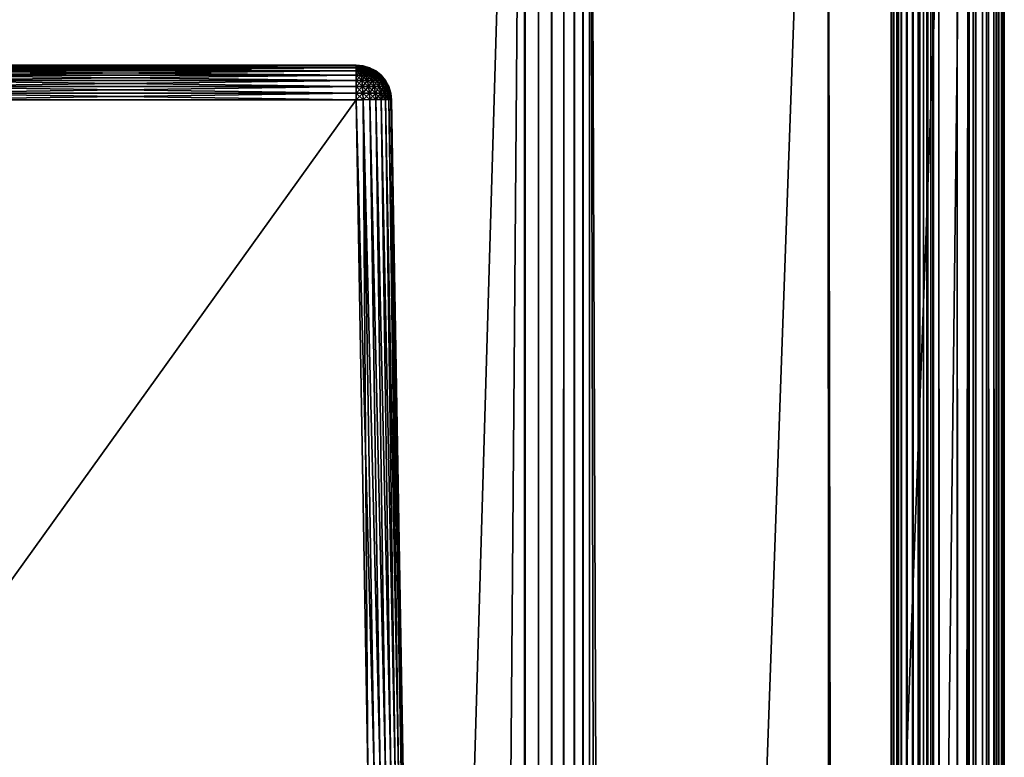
# Model space of a CAD drawing. Header units: metres. Extents: x -59 to 28, y 0 to 1680.
# Tile 113 of 115: x -13 to 1, y 1604 to 1614. Entities that reach past the tile are written whole.
import ezdxf

# ---------------------------------------------------------------- set-up
doc = ezdxf.new("R2010")
doc.units = ezdxf.units.M

msp = doc.modelspace()

# ---------------------------------------------------------------- linework, layer by layer
at = {"layer": 'ELYT3PV160'}
for points in [[(-14.834101, 1613.699951, 645.665894), (-14.834101, 1613.699951, 854.334106), (-8.165899, 1613.699951, 645.665894)], [(-14.834101, 1613.699951, 854.334106), (-8.165899, 1613.699951, 854.334106), (-8.165899, 1613.699951, 645.665894)], [(-8.165899, 1613.699951, 854.334106), (-14.834101, 1613.699951, 854.334106), (-8.165899, 1613.690552, 854.430603)], [(-14.834101, 1613.699951, 854.334106), (-14.834101, 1613.690552, 854.430603), (-8.165899, 1613.690552, 854.430603)], [(-14.834101, 1613.699951, 645.665894), (-8.165899, 1613.699951, 645.665894), (-14.834101, 1613.690552, 645.569397)], [(-8.165899, 1613.699951, 645.665894), (-8.165899, 1613.690552, 645.569397), (-14.834101, 1613.690552, 645.569397)], [(-8.165899, 1613.690552, 854.430603), (-14.834101, 1613.690552, 854.430603), (-8.165899, 1613.66272, 854.523438)], [(-14.834101, 1613.690552, 854.430603), (-14.834101, 1613.66272, 854.523438), (-8.165899, 1613.66272, 854.523438)], [(-14.834101, 1613.690552, 645.569397), (-8.165899, 1613.690552, 645.569397), (-14.834101, 1613.66272, 645.476563)], [(-8.165899, 1613.690552, 645.569397), (-8.165899, 1613.66272, 645.476563), (-14.834101, 1613.66272, 645.476563)], [(-8.165899, 1613.66272, 854.523438), (-14.834101, 1613.66272, 854.523438), (-8.165899, 1613.617554, 854.609131)], [(-14.834101, 1613.66272, 854.523438), (-14.834101, 1613.617554, 854.609131), (-8.165899, 1613.617554, 854.609131)], [(-14.834101, 1613.66272, 645.476563), (-8.165899, 1613.66272, 645.476563), (-14.834101, 1613.617554, 645.390869)], [(-8.165899, 1613.66272, 645.476563), (-8.165899, 1613.617554, 645.390869), (-14.834101, 1613.617554, 645.390869)], [(-8.165899, 1613.617554, 854.609131), (-14.834101, 1613.617554, 854.609131), (-8.165899, 1613.556641, 854.68457)], [(-14.834101, 1613.617554, 854.609131), (-14.834101, 1613.556641, 854.68457), (-8.165899, 1613.556641, 854.68457)], [(-14.834101, 1613.617554, 645.390869), (-8.165899, 1613.617554, 645.390869), (-14.834101, 1613.556641, 645.31543)], [(-8.165899, 1613.617554, 645.390869), (-8.165899, 1613.556641, 645.31543), (-14.834101, 1613.556641, 645.31543)], [(-8.165899, 1613.699951, 645.665894), (-8.165899, 1613.699951, 854.334106), (-8.069425, 1613.690552, 645.665894)], [(-8.165899, 1613.699951, 854.334106), (-8.069425, 1613.690552, 854.334106), (-8.069425, 1613.690552, 645.665894)], [(-8.147078, 1613.690552, 854.428711), (-8.165899, 1613.699951, 854.334106), (-8.165899, 1613.690552, 854.430603)], [(-8.12898, 1613.690552, 854.423218), (-8.165899, 1613.699951, 854.334106), (-8.147078, 1613.690552, 854.428711)], [(-8.112301, 1613.690552, 854.414307), (-8.165899, 1613.699951, 854.334106), (-8.12898, 1613.690552, 854.423218)], [(-8.097681, 1613.690552, 854.402344), (-8.165899, 1613.699951, 854.334106), (-8.112301, 1613.690552, 854.414307)], [(-8.085683, 1613.690552, 854.387695), (-8.165899, 1613.699951, 854.334106), (-8.097681, 1613.690552, 854.402344)], [(-8.076768, 1613.690552, 854.371033), (-8.165899, 1613.699951, 854.334106), (-8.085683, 1613.690552, 854.387695)], [(-8.165899, 1613.699951, 854.334106), (-8.071278, 1613.690552, 854.352905), (-8.069425, 1613.690552, 854.334106)], [(-8.071278, 1613.690552, 854.352905), (-8.165899, 1613.699951, 854.334106), (-8.076768, 1613.690552, 854.371033)], [(-8.071278, 1613.690552, 645.647095), (-8.165899, 1613.699951, 645.665894), (-8.069425, 1613.690552, 645.665894)], [(-8.076768, 1613.690552, 645.628967), (-8.165899, 1613.699951, 645.665894), (-8.071278, 1613.690552, 645.647095)], [(-8.085683, 1613.690552, 645.612305), (-8.165899, 1613.699951, 645.665894), (-8.076768, 1613.690552, 645.628967)], [(-8.097681, 1613.690552, 645.597656), (-8.165899, 1613.699951, 645.665894), (-8.085683, 1613.690552, 645.612305)], [(-8.112301, 1613.690552, 645.585693), (-8.165899, 1613.699951, 645.665894), (-8.097681, 1613.690552, 645.597656)], [(-8.12898, 1613.690552, 645.576782), (-8.165899, 1613.699951, 645.665894), (-8.112301, 1613.690552, 645.585693)], [(-8.165899, 1613.699951, 645.665894), (-8.147078, 1613.690552, 645.571289), (-8.165899, 1613.690552, 645.569397)], [(-8.147078, 1613.690552, 645.571289), (-8.165899, 1613.699951, 645.665894), (-8.12898, 1613.690552, 645.576782)], [(-8.147078, 1613.690552, 854.428711), (-8.165899, 1613.690552, 854.430603), (-8.128963, 1613.66272, 854.519775)], [(-8.165899, 1613.690552, 854.430603), (-8.165899, 1613.66272, 854.523438), (-8.128963, 1613.66272, 854.519775)], [(-8.128963, 1613.66272, 645.480225), (-8.165899, 1613.66272, 645.476563), (-8.147078, 1613.690552, 645.571289)], [(-8.165899, 1613.66272, 645.476563), (-8.165899, 1613.690552, 645.569397), (-8.147078, 1613.690552, 645.571289)], [(-8.128963, 1613.66272, 854.519775), (-8.165899, 1613.66272, 854.523438), (-8.112238, 1613.617554, 854.603882)], [(-8.165899, 1613.66272, 854.523438), (-8.165899, 1613.617554, 854.609131), (-8.112238, 1613.617554, 854.603882)], [(-8.112238, 1613.617554, 645.396118), (-8.165899, 1613.617554, 645.390869), (-8.128963, 1613.66272, 645.480225)], [(-8.165899, 1613.617554, 645.390869), (-8.165899, 1613.66272, 645.476563), (-8.128963, 1613.66272, 645.480225)], [(-8.112238, 1613.617554, 854.603882), (-8.165899, 1613.617554, 854.609131), (-8.097529, 1613.556641, 854.677795)], [(-8.165899, 1613.617554, 854.609131), (-8.165899, 1613.556641, 854.68457), (-8.097529, 1613.556641, 854.677795)], [(-8.097529, 1613.556641, 645.322205), (-8.165899, 1613.556641, 645.31543), (-8.112238, 1613.617554, 645.396118)], [(-8.165899, 1613.556641, 645.31543), (-8.165899, 1613.617554, 645.390869), (-8.112238, 1613.617554, 645.396118)], [(-8.12898, 1613.690552, 854.423218), (-8.147078, 1613.690552, 854.428711), (-8.093448, 1613.66272, 854.509033)], [(-8.147078, 1613.690552, 854.428711), (-8.128963, 1613.66272, 854.519775), (-8.093448, 1613.66272, 854.509033)], [(-8.128963, 1613.66272, 645.480225), (-8.147078, 1613.690552, 645.571289), (-8.12898, 1613.690552, 645.576782)], [(-8.112301, 1613.690552, 854.414307), (-8.12898, 1613.690552, 854.423218), (-8.060717, 1613.66272, 854.491516)], [(-8.12898, 1613.690552, 854.423218), (-8.093448, 1613.66272, 854.509033), (-8.060717, 1613.66272, 854.491516)], [(-8.093448, 1613.66272, 645.490967), (-8.128963, 1613.66272, 645.480225), (-8.12898, 1613.690552, 645.576782)], [(-8.093448, 1613.66272, 645.490967), (-8.12898, 1613.690552, 645.576782), (-8.112301, 1613.690552, 645.585693)], [(-8.093448, 1613.66272, 854.509033), (-8.128963, 1613.66272, 854.519775), (-8.060639, 1613.617554, 854.588196)], [(-8.128963, 1613.66272, 854.519775), (-8.112238, 1613.617554, 854.603882), (-8.060639, 1613.617554, 854.588196)], [(-8.112238, 1613.617554, 645.396118), (-8.128963, 1613.66272, 645.480225), (-8.093448, 1613.66272, 645.490967)], [(-8.097681, 1613.690552, 854.402344), (-8.112301, 1613.690552, 854.414307), (-8.032027, 1613.66272, 854.467957)], [(-8.112301, 1613.690552, 854.414307), (-8.060717, 1613.66272, 854.491516), (-8.032027, 1613.66272, 854.467957)], [(-8.060717, 1613.66272, 645.508484), (-8.093448, 1613.66272, 645.490967), (-8.112301, 1613.690552, 645.585693)], [(-8.060717, 1613.66272, 645.508484), (-8.112301, 1613.690552, 645.585693), (-8.097681, 1613.690552, 645.597656)], [(-8.060639, 1613.617554, 645.411804), (-8.112238, 1613.617554, 645.396118), (-8.093448, 1613.66272, 645.490967)], [(-8.060639, 1613.617554, 854.588196), (-8.112238, 1613.617554, 854.603882), (-8.031786, 1613.556641, 854.657898)], [(-8.112238, 1613.617554, 854.603882), (-8.097529, 1613.556641, 854.677795), (-8.031786, 1613.556641, 854.657898)], [(-8.097529, 1613.556641, 645.322205), (-8.112238, 1613.617554, 645.396118), (-8.060639, 1613.617554, 645.411804)], [(-8.085683, 1613.690552, 854.387695), (-8.097681, 1613.690552, 854.402344), (-8.008482, 1613.66272, 854.43927)], [(-8.097681, 1613.690552, 854.402344), (-8.032027, 1613.66272, 854.467957), (-8.008482, 1613.66272, 854.43927)], [(-8.032027, 1613.66272, 645.532043), (-8.060717, 1613.66272, 645.508484), (-8.097681, 1613.690552, 645.597656)], [(-8.032027, 1613.66272, 645.532043), (-8.097681, 1613.690552, 645.597656), (-8.085683, 1613.690552, 645.612305)], [(-8.031786, 1613.556641, 645.342102), (-8.097529, 1613.556641, 645.322205), (-8.060639, 1613.617554, 645.411804)], [(-8.060717, 1613.66272, 854.491516), (-8.093448, 1613.66272, 854.509033), (-8.013085, 1613.617554, 854.562805)], [(-8.093448, 1613.66272, 854.509033), (-8.060639, 1613.617554, 854.588196), (-8.013085, 1613.617554, 854.562805)], [(-8.060639, 1613.617554, 645.411804), (-8.093448, 1613.66272, 645.490967), (-8.060717, 1613.66272, 645.508484)], [(-8.076768, 1613.690552, 854.371033), (-8.085683, 1613.690552, 854.387695), (-7.990986, 1613.66272, 854.406555)], [(-8.085683, 1613.690552, 854.387695), (-8.008482, 1613.66272, 854.43927), (-7.990986, 1613.66272, 854.406555)], [(-8.008482, 1613.66272, 645.56073), (-8.032027, 1613.66272, 645.532043), (-8.085683, 1613.690552, 645.612305)], [(-8.008482, 1613.66272, 645.56073), (-8.085683, 1613.690552, 645.612305), (-8.076768, 1613.690552, 645.628967)], [(-8.071278, 1613.690552, 854.352905), (-8.076768, 1613.690552, 854.371033), (-7.980213, 1613.66272, 854.371033)], [(-8.076768, 1613.690552, 854.371033), (-7.990986, 1613.66272, 854.406555), (-7.980213, 1613.66272, 854.371033)], [(-7.990986, 1613.66272, 645.593445), (-8.008482, 1613.66272, 645.56073), (-8.076768, 1613.690552, 645.628967)], [(-7.990986, 1613.66272, 645.593445), (-8.076768, 1613.690552, 645.628967), (-8.071278, 1613.690552, 645.647095)], [(-8.069425, 1613.690552, 854.334106), (-8.071278, 1613.690552, 854.352905), (-7.976575, 1613.66272, 854.334106)], [(-8.071278, 1613.690552, 854.352905), (-7.980213, 1613.66272, 854.371033), (-7.976575, 1613.66272, 854.334106)], [(-7.980213, 1613.66272, 645.628967), (-8.071278, 1613.690552, 645.647095), (-8.069425, 1613.690552, 645.665894)], [(-7.980213, 1613.66272, 645.628967), (-7.990986, 1613.66272, 645.593445), (-8.071278, 1613.690552, 645.647095)], [(-8.069425, 1613.690552, 645.665894), (-8.069425, 1613.690552, 854.334106), (-7.976575, 1613.66272, 645.665894)], [(-8.069425, 1613.690552, 854.334106), (-7.976575, 1613.66272, 854.334106), (-7.976575, 1613.66272, 645.665894)], [(-7.976575, 1613.66272, 645.665894), (-7.980213, 1613.66272, 645.628967), (-8.069425, 1613.690552, 645.665894)], [(-8.032027, 1613.66272, 854.467957), (-8.060717, 1613.66272, 854.491516), (-7.971404, 1613.617554, 854.528625)], [(-8.060717, 1613.66272, 854.491516), (-8.013085, 1613.617554, 854.562805), (-7.971404, 1613.617554, 854.528625)], [(-8.013085, 1613.617554, 645.437195), (-8.060639, 1613.617554, 645.411804), (-8.060717, 1613.66272, 645.508484)], [(-8.013085, 1613.617554, 645.437195), (-8.060717, 1613.66272, 645.508484), (-8.032027, 1613.66272, 645.532043)], [(-8.013085, 1613.617554, 854.562805), (-8.060639, 1613.617554, 854.588196), (-7.971197, 1613.556641, 854.625488)], [(-8.060639, 1613.617554, 854.588196), (-8.031786, 1613.556641, 854.657898), (-7.971197, 1613.556641, 854.625488)], [(-8.031786, 1613.556641, 645.342102), (-8.060639, 1613.617554, 645.411804), (-8.013085, 1613.617554, 645.437195)], [(-8.008482, 1613.66272, 854.43927), (-8.032027, 1613.66272, 854.467957), (-7.937197, 1613.617554, 854.486938)], [(-8.032027, 1613.66272, 854.467957), (-7.971404, 1613.617554, 854.528625), (-7.937197, 1613.617554, 854.486938)], [(-7.971404, 1613.617554, 645.471375), (-8.013085, 1613.617554, 645.437195), (-8.032027, 1613.66272, 645.532043)], [(-7.971404, 1613.617554, 645.471375), (-8.032027, 1613.66272, 645.532043), (-8.008482, 1613.66272, 645.56073)], [(-7.971197, 1613.556641, 645.374512), (-8.031786, 1613.556641, 645.342102), (-8.013085, 1613.617554, 645.437195)], [(-7.971404, 1613.617554, 854.528625), (-8.013085, 1613.617554, 854.562805), (-7.91809, 1613.556641, 854.581909)], [(-8.013085, 1613.617554, 854.562805), (-7.971197, 1613.556641, 854.625488), (-7.91809, 1613.556641, 854.581909)], [(-7.971197, 1613.556641, 645.374512), (-8.013085, 1613.617554, 645.437195), (-7.971404, 1613.617554, 645.471375)], [(-7.990986, 1613.66272, 854.406555), (-8.008482, 1613.66272, 854.43927), (-7.911778, 1613.617554, 854.439331)], [(-8.008482, 1613.66272, 854.43927), (-7.937197, 1613.617554, 854.486938), (-7.911778, 1613.617554, 854.439331)], [(-7.937197, 1613.617554, 645.513062), (-7.971404, 1613.617554, 645.471375), (-8.008482, 1613.66272, 645.56073)], [(-7.937197, 1613.617554, 645.513062), (-8.008482, 1613.66272, 645.56073), (-7.990986, 1613.66272, 645.593445)], [(-7.980213, 1613.66272, 854.371033), (-7.990986, 1613.66272, 854.406555), (-7.896126, 1613.617554, 854.387756)], [(-7.990986, 1613.66272, 854.406555), (-7.911778, 1613.617554, 854.439331), (-7.896126, 1613.617554, 854.387756)], [(-7.911778, 1613.617554, 645.560669), (-7.937197, 1613.617554, 645.513062), (-7.990986, 1613.66272, 645.593445)], [(-7.911778, 1613.617554, 645.560669), (-7.990986, 1613.66272, 645.593445), (-7.980213, 1613.66272, 645.628967)], [(-7.976575, 1613.66272, 854.334106), (-7.980213, 1613.66272, 854.371033), (-7.890841, 1613.617554, 854.334106)], [(-7.980213, 1613.66272, 854.371033), (-7.896126, 1613.617554, 854.387756), (-7.890841, 1613.617554, 854.334106)], [(-7.896126, 1613.617554, 645.612244), (-7.980213, 1613.66272, 645.628967), (-7.976575, 1613.66272, 645.665894)], [(-7.896126, 1613.617554, 645.612244), (-7.911778, 1613.617554, 645.560669), (-7.980213, 1613.66272, 645.628967)], [(-7.976575, 1613.66272, 645.665894), (-7.976575, 1613.66272, 854.334106), (-7.890841, 1613.617554, 645.665894)], [(-7.976575, 1613.66272, 854.334106), (-7.890841, 1613.617554, 854.334106), (-7.890841, 1613.617554, 645.665894)], [(-7.890841, 1613.617554, 645.665894), (-7.896126, 1613.617554, 645.612244), (-7.976575, 1613.66272, 645.665894)], [(-7.937197, 1613.617554, 854.486938), (-7.971404, 1613.617554, 854.528625), (-7.874507, 1613.556641, 854.528809)], [(-7.971404, 1613.617554, 854.528625), (-7.91809, 1613.556641, 854.581909), (-7.874507, 1613.556641, 854.528809)], [(-7.91809, 1613.556641, 645.418091), (-7.971197, 1613.556641, 645.374512), (-7.971404, 1613.617554, 645.471375)], [(-7.91809, 1613.556641, 645.418091), (-7.971404, 1613.617554, 645.471375), (-7.937197, 1613.617554, 645.513062)], [(-7.911778, 1613.617554, 854.439331), (-7.937197, 1613.617554, 854.486938), (-7.842122, 1613.556641, 854.468201)], [(-7.937197, 1613.617554, 854.486938), (-7.874507, 1613.556641, 854.528809), (-7.842122, 1613.556641, 854.468201)], [(-7.874507, 1613.556641, 645.471191), (-7.91809, 1613.556641, 645.418091), (-7.937197, 1613.617554, 645.513062)], [(-7.874507, 1613.556641, 645.471191), (-7.937197, 1613.617554, 645.513062), (-7.911778, 1613.617554, 645.560669)], [(-7.896126, 1613.617554, 854.387756), (-7.911778, 1613.617554, 854.439331), (-7.822178, 1613.556641, 854.402466)], [(-7.911778, 1613.617554, 854.439331), (-7.842122, 1613.556641, 854.468201), (-7.822178, 1613.556641, 854.402466)], [(-7.842122, 1613.556641, 645.531799), (-7.874507, 1613.556641, 645.471191), (-7.911778, 1613.617554, 645.560669)], [(-7.842122, 1613.556641, 645.531799), (-7.911778, 1613.617554, 645.560669), (-7.896126, 1613.617554, 645.612244)], [(-7.890841, 1613.617554, 854.334106), (-7.896126, 1613.617554, 854.387756), (-7.815444, 1613.556641, 854.334106)], [(-7.896126, 1613.617554, 854.387756), (-7.822178, 1613.556641, 854.402466), (-7.815444, 1613.556641, 854.334106)], [(-7.822178, 1613.556641, 645.597534), (-7.896126, 1613.617554, 645.612244), (-7.890841, 1613.617554, 645.665894)], [(-7.822178, 1613.556641, 645.597534), (-7.842122, 1613.556641, 645.531799), (-7.896126, 1613.617554, 645.612244)], [(-7.890841, 1613.617554, 645.665894), (-7.890841, 1613.617554, 854.334106), (-7.815444, 1613.556641, 645.665894)], [(-7.890841, 1613.617554, 854.334106), (-7.815444, 1613.556641, 854.334106), (-7.815444, 1613.556641, 645.665894)], [(-7.815444, 1613.556641, 645.665894), (-7.822178, 1613.556641, 645.597534), (-7.890841, 1613.617554, 645.665894)], [(-8.165899, 1613.556641, 854.68457), (-14.834101, 1613.556641, 854.68457), (-8.165899, 1613.4823, 854.746765)], [(-14.834101, 1613.556641, 854.68457), (-14.834101, 1613.4823, 854.746765), (-8.165899, 1613.4823, 854.746765)], [(-14.834101, 1613.556641, 645.31543), (-8.165899, 1613.556641, 645.31543), (-14.834101, 1613.4823, 645.253235)], [(-8.165899, 1613.556641, 645.31543), (-8.165899, 1613.4823, 645.253235), (-14.834101, 1613.4823, 645.253235)], [(-8.165899, 1613.4823, 854.746765), (-14.834101, 1613.4823, 854.746765), (-8.165899, 1613.397339, 854.793518)], [(-14.834101, 1613.4823, 854.746765), (-14.834101, 1613.397339, 854.793518), (-8.165899, 1613.397339, 854.793518)], [(-14.834101, 1613.4823, 645.253235), (-8.165899, 1613.4823, 645.253235), (-14.834101, 1613.397339, 645.206482)], [(-8.165899, 1613.4823, 645.253235), (-8.165899, 1613.397339, 645.206482), (-14.834101, 1613.397339, 645.206482)], [(-8.097529, 1613.556641, 854.677795), (-8.165899, 1613.556641, 854.68457), (-8.085389, 1613.4823, 854.738831)], [(-8.165899, 1613.556641, 854.68457), (-8.165899, 1613.4823, 854.746765), (-8.085389, 1613.4823, 854.738831)], [(-8.085389, 1613.4823, 645.261169), (-8.165899, 1613.4823, 645.253235), (-8.097529, 1613.556641, 645.322205)], [(-8.165899, 1613.4823, 645.253235), (-8.165899, 1613.556641, 645.31543), (-8.097529, 1613.556641, 645.322205)], [(-8.085389, 1613.4823, 854.738831), (-8.165899, 1613.4823, 854.746765), (-8.076276, 1613.397339, 854.784668)], [(-8.165899, 1613.4823, 854.746765), (-8.165899, 1613.397339, 854.793518), (-8.076276, 1613.397339, 854.784668)], [(-8.076276, 1613.397339, 645.215332), (-8.165899, 1613.397339, 645.206482), (-8.085389, 1613.4823, 645.261169)], [(-8.165899, 1613.397339, 645.206482), (-8.165899, 1613.4823, 645.253235), (-8.085389, 1613.4823, 645.261169)], [(-8.031786, 1613.556641, 854.657898), (-8.097529, 1613.556641, 854.677795), (-8.007974, 1613.4823, 854.715393)], [(-8.097529, 1613.556641, 854.677795), (-8.085389, 1613.4823, 854.738831), (-8.007974, 1613.4823, 854.715393)], [(-8.085389, 1613.4823, 645.261169), (-8.097529, 1613.556641, 645.322205), (-8.031786, 1613.556641, 645.342102)], [(-8.007974, 1613.4823, 645.284607), (-8.085389, 1613.4823, 645.261169), (-8.031786, 1613.556641, 645.342102)], [(-8.007974, 1613.4823, 854.715393), (-8.085389, 1613.4823, 854.738831), (-7.990096, 1613.397339, 854.758545)], [(-8.085389, 1613.4823, 854.738831), (-8.076276, 1613.397339, 854.784668), (-7.990096, 1613.397339, 854.758545)], [(-8.076276, 1613.397339, 645.215332), (-8.085389, 1613.4823, 645.261169), (-8.007974, 1613.4823, 645.284607)], [(-7.990096, 1613.397339, 645.241455), (-8.076276, 1613.397339, 645.215332), (-8.007974, 1613.4823, 645.284607)], [(-7.971197, 1613.556641, 854.625488), (-8.031786, 1613.556641, 854.657898), (-7.936626, 1613.4823, 854.677246)], [(-8.031786, 1613.556641, 854.657898), (-8.007974, 1613.4823, 854.715393), (-7.936626, 1613.4823, 854.677246)], [(-8.007974, 1613.4823, 645.284607), (-8.031786, 1613.556641, 645.342102), (-7.971197, 1613.556641, 645.374512)], [(-7.936626, 1613.4823, 645.322754), (-8.007974, 1613.4823, 645.284607), (-7.971197, 1613.556641, 645.374512)], [(-7.936626, 1613.4823, 854.677246), (-8.007974, 1613.4823, 854.715393), (-7.910673, 1613.397339, 854.716064)], [(-8.007974, 1613.4823, 854.715393), (-7.990096, 1613.397339, 854.758545), (-7.910673, 1613.397339, 854.716064)], [(-7.990096, 1613.397339, 645.241455), (-8.007974, 1613.4823, 645.284607), (-7.936626, 1613.4823, 645.322754)], [(-7.910673, 1613.397339, 645.283936), (-7.990096, 1613.397339, 645.241455), (-7.936626, 1613.4823, 645.322754)], [(-7.91809, 1613.556641, 854.581909), (-7.971197, 1613.556641, 854.625488), (-7.874091, 1613.4823, 854.625916)], [(-7.971197, 1613.556641, 854.625488), (-7.936626, 1613.4823, 854.677246), (-7.874091, 1613.4823, 854.625916)], [(-7.936626, 1613.4823, 645.322754), (-7.971197, 1613.556641, 645.374512), (-7.91809, 1613.556641, 645.418091)], [(-7.874091, 1613.4823, 645.374084), (-7.936626, 1613.4823, 645.322754), (-7.91809, 1613.556641, 645.418091)], [(-7.874091, 1613.4823, 854.625916), (-7.936626, 1613.4823, 854.677246), (-7.841057, 1613.397339, 854.658936)], [(-7.936626, 1613.4823, 854.677246), (-7.910673, 1613.397339, 854.716064), (-7.841057, 1613.397339, 854.658936)], [(-7.910673, 1613.397339, 645.283936), (-7.936626, 1613.4823, 645.322754), (-7.874091, 1613.4823, 645.374084)], [(-7.874507, 1613.556641, 854.528809), (-7.91809, 1613.556641, 854.581909), (-7.822768, 1613.4823, 854.563354)], [(-7.91809, 1613.556641, 854.581909), (-7.874091, 1613.4823, 854.625916), (-7.822768, 1613.4823, 854.563354)], [(-7.874091, 1613.4823, 645.374084), (-7.91809, 1613.556641, 645.418091), (-7.874507, 1613.556641, 645.471191)], [(-7.841057, 1613.397339, 645.341064), (-7.910673, 1613.397339, 645.283936), (-7.874091, 1613.4823, 645.374084)], [(-7.842122, 1613.556641, 854.468201), (-7.874507, 1613.556641, 854.528809), (-7.784633, 1613.4823, 854.492004)], [(-7.874507, 1613.556641, 854.528809), (-7.822768, 1613.4823, 854.563354), (-7.784633, 1613.4823, 854.492004)], [(-7.822768, 1613.4823, 645.436646), (-7.874091, 1613.4823, 645.374084), (-7.874507, 1613.556641, 645.471191)], [(-7.822768, 1613.4823, 645.436646), (-7.874507, 1613.556641, 645.471191), (-7.842122, 1613.556641, 645.531799)], [(-7.822768, 1613.4823, 854.563354), (-7.874091, 1613.4823, 854.625916), (-7.783926, 1613.397339, 854.589355)], [(-7.874091, 1613.4823, 854.625916), (-7.841057, 1613.397339, 854.658936), (-7.783926, 1613.397339, 854.589355)], [(-7.841057, 1613.397339, 645.341064), (-7.874091, 1613.4823, 645.374084), (-7.822768, 1613.4823, 645.436646)], [(-7.822178, 1613.556641, 854.402466), (-7.842122, 1613.556641, 854.468201), (-7.761149, 1613.4823, 854.414612)], [(-7.842122, 1613.556641, 854.468201), (-7.784633, 1613.4823, 854.492004), (-7.761149, 1613.4823, 854.414612)], [(-7.784633, 1613.4823, 645.507996), (-7.822768, 1613.4823, 645.436646), (-7.842122, 1613.556641, 645.531799)], [(-7.784633, 1613.4823, 645.507996), (-7.842122, 1613.556641, 645.531799), (-7.822178, 1613.556641, 645.597534)], [(-7.783926, 1613.397339, 645.410645), (-7.841057, 1613.397339, 645.341064), (-7.822768, 1613.4823, 645.436646)], [(-7.784633, 1613.4823, 854.492004), (-7.822768, 1613.4823, 854.563354), (-7.741473, 1613.397339, 854.509888)], [(-7.822768, 1613.4823, 854.563354), (-7.783926, 1613.397339, 854.589355), (-7.741473, 1613.397339, 854.509888)], [(-7.783926, 1613.397339, 645.410645), (-7.822768, 1613.4823, 645.436646), (-7.784633, 1613.4823, 645.507996)], [(-7.815444, 1613.556641, 854.334106), (-7.822178, 1613.556641, 854.402466), (-7.753219, 1613.4823, 854.334106)], [(-7.822178, 1613.556641, 854.402466), (-7.761149, 1613.4823, 854.414612), (-7.753219, 1613.4823, 854.334106)], [(-7.761149, 1613.4823, 645.585388), (-7.822178, 1613.556641, 645.597534), (-7.815444, 1613.556641, 645.665894)], [(-7.761149, 1613.4823, 645.585388), (-7.784633, 1613.4823, 645.507996), (-7.822178, 1613.556641, 645.597534)], [(-7.815444, 1613.556641, 645.665894), (-7.815444, 1613.556641, 854.334106), (-7.753219, 1613.4823, 645.665894)], [(-7.815444, 1613.556641, 854.334106), (-7.753219, 1613.4823, 854.334106), (-7.753219, 1613.4823, 645.665894)], [(-7.753219, 1613.4823, 645.665894), (-7.761149, 1613.4823, 645.585388), (-7.815444, 1613.556641, 645.665894)], [(-7.761149, 1613.4823, 854.414612), (-7.784633, 1613.4823, 854.492004), (-7.715331, 1613.397339, 854.423706)], [(-7.784633, 1613.4823, 854.492004), (-7.741473, 1613.397339, 854.509888), (-7.715331, 1613.397339, 854.423706)], [(-7.741473, 1613.397339, 645.490112), (-7.783926, 1613.397339, 645.410645), (-7.784633, 1613.4823, 645.507996)], [(-7.741473, 1613.397339, 645.490112), (-7.784633, 1613.4823, 645.507996), (-7.761149, 1613.4823, 645.585388)], [(-7.753219, 1613.4823, 854.334106), (-7.761149, 1613.4823, 854.414612), (-7.706504, 1613.397339, 854.334106)], [(-7.761149, 1613.4823, 854.414612), (-7.715331, 1613.397339, 854.423706), (-7.706504, 1613.397339, 854.334106)], [(-7.715331, 1613.397339, 645.576294), (-7.761149, 1613.4823, 645.585388), (-7.753219, 1613.4823, 645.665894)], [(-7.715331, 1613.397339, 645.576294), (-7.741473, 1613.397339, 645.490112), (-7.761149, 1613.4823, 645.585388)], [(-7.753219, 1613.4823, 645.665894), (-7.753219, 1613.4823, 854.334106), (-7.706504, 1613.397339, 645.665894)], [(-7.753219, 1613.4823, 854.334106), (-7.706504, 1613.397339, 854.334106), (-7.706504, 1613.397339, 645.665894)], [(-7.706504, 1613.397339, 645.665894), (-7.715331, 1613.397339, 645.576294), (-7.753219, 1613.4823, 645.665894)], [(-8.165899, 1613.397339, 854.793518), (-14.834101, 1613.397339, 854.793518), (-8.165899, 1613.305054, 854.822937)], [(-14.834101, 1613.397339, 854.793518), (-14.834101, 1613.305054, 854.822937), (-8.165899, 1613.305054, 854.822937)], [(-14.834101, 1613.397339, 645.206482), (-8.165899, 1613.397339, 645.206482), (-14.834101, 1613.305054, 645.177063)], [(-8.165899, 1613.397339, 645.206482), (-8.165899, 1613.305054, 645.177063), (-14.834101, 1613.305054, 645.177063)], [(-8.165899, 1613.305054, 854.822937), (-14.834101, 1613.305054, 854.822937), (-8.165899, 1613.20874, 854.834045)], [(-14.834101, 1613.305054, 854.822937), (-14.834101, 1613.20874, 854.834045), (-8.165899, 1613.20874, 854.834045)], [(-14.834101, 1613.305054, 645.177063), (-8.165899, 1613.305054, 645.177063), (-14.834101, 1613.20874, 645.165955)], [(-8.165899, 1613.305054, 645.177063), (-8.165899, 1613.20874, 645.165955), (-14.834101, 1613.20874, 645.165955)], [(-8.076276, 1613.397339, 854.784668), (-8.165899, 1613.397339, 854.793518), (-8.07053, 1613.305054, 854.813538)], [(-8.165899, 1613.397339, 854.793518), (-8.165899, 1613.305054, 854.822937), (-8.07053, 1613.305054, 854.813538)], [(-8.07053, 1613.305054, 645.186462), (-8.165899, 1613.305054, 645.177063), (-8.076276, 1613.397339, 645.215332)], [(-8.165899, 1613.305054, 645.177063), (-8.165899, 1613.397339, 645.206482), (-8.076276, 1613.397339, 645.215332)], [(-8.07053, 1613.305054, 854.813538), (-8.165899, 1613.305054, 854.822937), (-8.068388, 1613.210205, 854.824402)], [(-8.165899, 1613.305054, 854.822937), (-8.165899, 1613.20874, 854.834045), (-8.068388, 1613.210205, 854.824402)], [(-8.068388, 1613.210205, 645.175598), (-8.165899, 1613.20874, 645.165955), (-8.07053, 1613.305054, 645.186462)], [(-8.165899, 1613.20874, 645.165955), (-8.165899, 1613.305054, 645.177063), (-8.07053, 1613.305054, 645.186462)], [(-7.990096, 1613.397339, 854.758545), (-8.076276, 1613.397339, 854.784668), (-7.978826, 1613.305054, 854.785706)], [(-8.076276, 1613.397339, 854.784668), (-8.07053, 1613.305054, 854.813538), (-7.978826, 1613.305054, 854.785706)], [(-8.07053, 1613.305054, 645.186462), (-8.076276, 1613.397339, 645.215332), (-7.990096, 1613.397339, 645.241455)], [(-7.978826, 1613.305054, 645.214294), (-8.07053, 1613.305054, 645.186462), (-7.990096, 1613.397339, 645.241455)], [(-7.978826, 1613.305054, 854.785706), (-8.07053, 1613.305054, 854.813538), (-7.974622, 1613.211426, 854.795898)], [(-8.07053, 1613.305054, 854.813538), (-8.068388, 1613.210205, 854.824402), (-7.974622, 1613.211426, 854.795898)], [(-8.068388, 1613.210205, 645.175598), (-8.07053, 1613.305054, 645.186462), (-7.978826, 1613.305054, 645.214294)], [(-7.974622, 1613.211426, 645.204102), (-8.068388, 1613.210205, 645.175598), (-7.978826, 1613.305054, 645.214294)], [(-7.910673, 1613.397339, 854.716064), (-7.990096, 1613.397339, 854.758545), (-7.894311, 1613.305054, 854.74054)], [(-7.990096, 1613.397339, 854.758545), (-7.978826, 1613.305054, 854.785706), (-7.894311, 1613.305054, 854.74054)], [(-7.978826, 1613.305054, 645.214294), (-7.990096, 1613.397339, 645.241455), (-7.910673, 1613.397339, 645.283936)], [(-7.894311, 1613.305054, 645.25946), (-7.978826, 1613.305054, 645.214294), (-7.910673, 1613.397339, 645.283936)], [(-7.894311, 1613.305054, 854.74054), (-7.978826, 1613.305054, 854.785706), (-7.888204, 1613.212158, 854.749695)], [(-7.978826, 1613.305054, 854.785706), (-7.974622, 1613.211426, 854.795898), (-7.888204, 1613.212158, 854.749695)], [(-7.974622, 1613.211426, 645.204102), (-7.978826, 1613.305054, 645.214294), (-7.894311, 1613.305054, 645.25946)], [(-7.888204, 1613.212158, 645.250305), (-7.974622, 1613.211426, 645.204102), (-7.894311, 1613.305054, 645.25946)], [(-7.841057, 1613.397339, 854.658936), (-7.910673, 1613.397339, 854.716064), (-7.820233, 1613.305054, 854.679749)], [(-7.910673, 1613.397339, 854.716064), (-7.894311, 1613.305054, 854.74054), (-7.820233, 1613.305054, 854.679749)], [(-7.894311, 1613.305054, 645.25946), (-7.910673, 1613.397339, 645.283936), (-7.841057, 1613.397339, 645.341064)], [(-7.820233, 1613.305054, 645.320251), (-7.894311, 1613.305054, 645.25946), (-7.841057, 1613.397339, 645.341064)], [(-7.820233, 1613.305054, 854.679749), (-7.894311, 1613.305054, 854.74054), (-7.812454, 1613.21228, 854.687561)], [(-7.894311, 1613.305054, 854.74054), (-7.888204, 1613.212158, 854.749695), (-7.812454, 1613.21228, 854.687561)], [(-7.888204, 1613.212158, 645.250305), (-7.894311, 1613.305054, 645.25946), (-7.820233, 1613.305054, 645.320251)], [(-7.812454, 1613.21228, 645.312439), (-7.888204, 1613.212158, 645.250305), (-7.820233, 1613.305054, 645.320251)], [(-7.783926, 1613.397339, 854.589355), (-7.841057, 1613.397339, 854.658936), (-7.759439, 1613.305054, 854.605713)], [(-7.841057, 1613.397339, 854.658936), (-7.820233, 1613.305054, 854.679749), (-7.759439, 1613.305054, 854.605713)], [(-7.820233, 1613.305054, 645.320251), (-7.841057, 1613.397339, 645.341064), (-7.783926, 1613.397339, 645.410645)], [(-7.759439, 1613.305054, 645.394287), (-7.820233, 1613.305054, 645.320251), (-7.783926, 1613.397339, 645.410645)], [(-7.759439, 1613.305054, 854.605713), (-7.820233, 1613.305054, 854.679749), (-7.750281, 1613.212158, 854.611816)], [(-7.820233, 1613.305054, 854.679749), (-7.812454, 1613.21228, 854.687561), (-7.750281, 1613.212158, 854.611816)], [(-7.812454, 1613.21228, 645.312439), (-7.820233, 1613.305054, 645.320251), (-7.759439, 1613.305054, 645.394287)], [(-7.750281, 1613.212158, 645.388184), (-7.812454, 1613.21228, 645.312439), (-7.759439, 1613.305054, 645.394287)], [(-7.741473, 1613.397339, 854.509888), (-7.783926, 1613.397339, 854.589355), (-7.714264, 1613.305054, 854.521179)], [(-7.783926, 1613.397339, 854.589355), (-7.759439, 1613.305054, 854.605713), (-7.714264, 1613.305054, 854.521179)], [(-7.759439, 1613.305054, 645.394287), (-7.783926, 1613.397339, 645.410645), (-7.741473, 1613.397339, 645.490112)], [(-7.714264, 1613.305054, 645.478821), (-7.759439, 1613.305054, 645.394287), (-7.741473, 1613.397339, 645.490112)], [(-7.714264, 1613.305054, 854.521179), (-7.759439, 1613.305054, 854.605713), (-7.704073, 1613.211426, 854.525391)], [(-7.759439, 1613.305054, 854.605713), (-7.750281, 1613.212158, 854.611816), (-7.704073, 1613.211426, 854.525391)], [(-7.750281, 1613.212158, 645.388184), (-7.759439, 1613.305054, 645.394287), (-7.714264, 1613.305054, 645.478821)], [(-7.704073, 1613.211426, 645.474609), (-7.750281, 1613.212158, 645.388184), (-7.714264, 1613.305054, 645.478821)], [(-7.715331, 1613.397339, 854.423706), (-7.741473, 1613.397339, 854.509888), (-7.686447, 1613.305054, 854.429443)], [(-7.741473, 1613.397339, 854.509888), (-7.714264, 1613.305054, 854.521179), (-7.686447, 1613.305054, 854.429443)], [(-7.714264, 1613.305054, 645.478821), (-7.741473, 1613.397339, 645.490112), (-7.715331, 1613.397339, 645.576294)], [(-7.706504, 1613.397339, 854.334106), (-7.715331, 1613.397339, 854.423706), (-7.677053, 1613.305054, 854.334106)], [(-7.715331, 1613.397339, 854.423706), (-7.686447, 1613.305054, 854.429443), (-7.677053, 1613.305054, 854.334106)], [(-7.686447, 1613.305054, 645.570557), (-7.715331, 1613.397339, 645.576294), (-7.706504, 1613.397339, 645.665894)], [(-7.686447, 1613.305054, 645.570557), (-7.714264, 1613.305054, 645.478821), (-7.715331, 1613.397339, 645.576294)], [(-7.686447, 1613.305054, 854.429443), (-7.714264, 1613.305054, 854.521179), (-7.675607, 1613.210205, 854.431641)], [(-7.714264, 1613.305054, 854.521179), (-7.704073, 1613.211426, 854.525391), (-7.675607, 1613.210205, 854.431641)], [(-7.704073, 1613.211426, 645.474609), (-7.714264, 1613.305054, 645.478821), (-7.686447, 1613.305054, 645.570557)], [(-7.706504, 1613.397339, 645.665894), (-7.706504, 1613.397339, 854.334106), (-7.677053, 1613.305054, 645.665894)], [(-7.706504, 1613.397339, 854.334106), (-7.677053, 1613.305054, 854.334106), (-7.677053, 1613.305054, 645.665894)], [(-7.677053, 1613.305054, 645.665894), (-7.686447, 1613.305054, 645.570557), (-7.706504, 1613.397339, 645.665894)], [(-7.675607, 1613.210205, 645.568359), (-7.704073, 1613.211426, 645.474609), (-7.686447, 1613.305054, 645.570557)], [(-7.677053, 1613.305054, 854.334106), (-7.686447, 1613.305054, 854.429443), (-7.665976, 1613.20874, 854.334106)], [(-7.686447, 1613.305054, 854.429443), (-7.675607, 1613.210205, 854.431641), (-7.665976, 1613.20874, 854.334106)], [(-7.675607, 1613.210205, 645.568359), (-7.686447, 1613.305054, 645.570557), (-7.677053, 1613.305054, 645.665894)], [(-7.677053, 1613.305054, 645.665894), (-7.677053, 1613.305054, 854.334106), (-7.665976, 1613.20874, 645.665894)], [(-7.677053, 1613.305054, 854.334106), (-7.665976, 1613.20874, 854.334106), (-7.665976, 1613.20874, 645.665894)], [(-7.665976, 1613.20874, 645.665894), (-7.675607, 1613.210205, 645.568359), (-7.677053, 1613.305054, 645.665894)], [(-7.999924, 1603.699951, 855), (-8.165899, 1613.20874, 854.834045), (-15.000076, 1603.699951, 855)], [(-8.165899, 1613.20874, 854.834045), (-14.834101, 1613.20874, 854.834045), (-15.000076, 1603.699951, 855)], [(-7.999924, 1603.699951, 645), (-15.000076, 1603.699951, 645), (-8.165899, 1613.20874, 645.165955)], [(-15.000076, 1603.699951, 645), (-14.834101, 1613.20874, 645.165955), (-8.165899, 1613.20874, 645.165955)], [(-8.165899, 1613.20874, 854.834045), (-7.999924, 1603.699951, 855), (-8.068388, 1613.210205, 854.824402)], [(-8.165899, 1613.20874, 645.165955), (-8.068388, 1613.210205, 645.175598), (-7.913006, 1603.699951, 645.007629)], [(-7.999924, 1603.699951, 645), (-8.165899, 1613.20874, 645.165955), (-7.913006, 1603.699951, 645.007629)], [(-8.068388, 1613.210205, 854.824402), (-7.828789, 1603.699951, 854.969788), (-7.974622, 1613.211426, 854.795898)], [(-8.068388, 1613.210205, 645.175598), (-7.974622, 1613.211426, 645.204102), (-7.828789, 1603.699951, 645.030212)], [(-7.999924, 1603.699951, 855), (-7.913006, 1603.699951, 854.992371), (-8.068388, 1613.210205, 854.824402)], [(-8.068388, 1613.210205, 854.824402), (-7.913006, 1603.699951, 854.992371), (-7.828789, 1603.699951, 854.969788)], [(-7.913006, 1603.699951, 645.007629), (-8.068388, 1613.210205, 645.175598), (-7.828789, 1603.699951, 645.030212)], [(-7.974622, 1613.211426, 854.795898), (-7.749841, 1603.699951, 854.932983), (-7.888204, 1613.212158, 854.749695)], [(-7.974622, 1613.211426, 645.204102), (-7.888204, 1613.212158, 645.250305), (-7.749841, 1603.699951, 645.067017)], [(-7.828789, 1603.699951, 854.969788), (-7.749841, 1603.699951, 854.932983), (-7.974622, 1613.211426, 854.795898)], [(-7.828789, 1603.699951, 645.030212), (-7.974622, 1613.211426, 645.204102), (-7.749841, 1603.699951, 645.067017)], [(-7.888204, 1613.212158, 854.749695), (-7.678531, 1603.699951, 854.882996), (-7.812454, 1613.21228, 854.687561)], [(-7.888204, 1613.212158, 645.250305), (-7.812454, 1613.21228, 645.312439), (-7.678531, 1603.699951, 645.117004)], [(-7.749841, 1603.699951, 854.932983), (-7.678531, 1603.699951, 854.882996), (-7.888204, 1613.212158, 854.749695)], [(-7.749841, 1603.699951, 645.067017), (-7.888204, 1613.212158, 645.250305), (-7.678531, 1603.699951, 645.117004)], [(-7.678531, 1603.699951, 854.882996), (-7.616983, 1603.699951, 854.821472), (-7.812454, 1613.21228, 854.687561)], [(-7.812454, 1613.21228, 854.687561), (-7.616983, 1603.699951, 854.821472), (-7.750281, 1613.212158, 854.611816)], [(-7.678531, 1603.699951, 645.117004), (-7.812454, 1613.21228, 645.312439), (-7.616983, 1603.699951, 645.178528)], [(-7.812454, 1613.21228, 645.312439), (-7.750281, 1613.212158, 645.388184), (-7.616983, 1603.699951, 645.178528)], [(-7.616983, 1603.699951, 854.821472), (-7.567035, 1603.699951, 854.750183), (-7.750281, 1613.212158, 854.611816)], [(-7.750281, 1613.212158, 854.611816), (-7.567035, 1603.699951, 854.750183), (-7.704073, 1613.211426, 854.525391)], [(-7.616983, 1603.699951, 645.178528), (-7.750281, 1613.212158, 645.388184), (-7.567035, 1603.699951, 645.249817)], [(-7.750281, 1613.212158, 645.388184), (-7.704073, 1613.211426, 645.474609), (-7.567035, 1603.699951, 645.249817)], [(-7.567035, 1603.699951, 854.750183), (-7.530198, 1603.699951, 854.671204), (-7.704073, 1613.211426, 854.525391)], [(-7.704073, 1613.211426, 854.525391), (-7.530198, 1603.699951, 854.671204), (-7.675607, 1613.210205, 854.431641)], [(-7.567035, 1603.699951, 645.249817), (-7.704073, 1613.211426, 645.474609), (-7.530198, 1603.699951, 645.328796)], [(-7.704073, 1613.211426, 645.474609), (-7.675607, 1613.210205, 645.568359), (-7.530198, 1603.699951, 645.328796)], [(-7.665976, 1613.20874, 854.334106), (-7.675607, 1613.210205, 854.431641), (-7.507612, 1603.699951, 854.586975)], [(-7.507612, 1603.699951, 854.586975), (-7.675607, 1613.210205, 854.431641), (-7.530198, 1603.699951, 854.671204)], [(-7.665976, 1613.20874, 645.665894), (-7.5, 1603.699951, 645.499939), (-7.675607, 1613.210205, 645.568359)], [(-7.5, 1603.699951, 645.499939), (-7.507612, 1603.699951, 645.413025), (-7.675607, 1613.210205, 645.568359)], [(-7.675607, 1613.210205, 645.568359), (-7.507612, 1603.699951, 645.413025), (-7.530198, 1603.699951, 645.328796)], [(-7.5, 1603.699951, 854.500061), (-7.5, 1603.699951, 645.499939), (-7.665976, 1613.20874, 854.334106)], [(-7.5, 1603.699951, 645.499939), (-7.665976, 1613.20874, 645.665894), (-7.665976, 1613.20874, 854.334106)], [(-7.5, 1603.699951, 854.500061), (-7.665976, 1613.20874, 854.334106), (-7.507612, 1603.699951, 854.586975)]]:
    msp.add_3dface(points, dxfattribs=at)
at = {"layer": 'ELYT3PV163'}
for points in [[(0.5, 1627.699951, 1436), (-57.788193, 52.299999, 1436), (-1.5, 1627.699951, 1436)], [(-57.788193, 52.299999, 1436), (0.5, 1627.699951, 1436), (-18.5, 52.299999, 1436)], [(-1.5, 1627.699951, 1436), (-57.788193, 52.299999, 1436), (-52, 1627.699951, 1436)], [(-52, 1627.699951, 1500), (-52.222115, 52.299999, 1500), (-5.785933, 1627.699951, 1500)], [(-52.222115, 52.299999, 1500), (-18.5, 52.299999, 1500), (-5.785933, 1627.699951, 1500)], [(-0.5, 52.299999), (-48.5, 1627.699951), (-1.5, 1627.699951)], [(-18.5, 52.299999), (-48.5, 1627.699951), (-1.5, 52.299999)], [(-1.5, 52.299999), (-48.5, 1627.699951), (-0.5, 52.299999)], [(-1.5, 52.299999, 17.368767), (-48.174313, 1627.699951, 13.285294), (-18.5, 52.299999, 15.88146)], [(-48.174313, 1627.699951, 13.285294), (0, 52.299999, 17.5), (-1.5, 1627.699951, 17.368767)], [(0, 52.299999, 17.5), (-48.174313, 1627.699951, 13.285294), (-1.5, 52.299999, 17.368767)], [(-5.785933, 1627.699951, 1500), (-18.5, 52.299999, 1500), (-5.785933, 52.299999, 1500)], [(-18.5, 52.299999, 1436), (0.5, 1627.699951, 1436), (-1.5, 52.299999, 1436)], [(-5.785933, 1627.699951, 1500), (-5.785933, 52.299999, 1500), (-5.777885, 1627.699951, 1500)], [(-5.785933, 52.299999, 1500), (-5.777885, 52.299999, 1500), (-5.777885, 1627.699951, 1500)], [(-5.777885, 1627.699951, 1500), (-5.777885, 52.299999, 1500), (-5.585695, 1627.699951, 1499.979736)], [(-5.777885, 52.299999, 1500), (-5.585695, 52.299999, 1499.979736), (-5.585695, 1627.699951, 1499.979736)], [(-5.585695, 1627.699951, 1499.979736), (-5.585695, 52.299999, 1499.979736), (-5.400982, 1627.699951, 1499.922974)], [(-5.585695, 52.299999, 1499.979736), (-5.400982, 52.299999, 1499.922974), (-5.400982, 1627.699951, 1499.922974)], [(-5.400982, 1627.699951, 1499.922974), (-5.400982, 52.299999, 1499.922974), (-5.230645, 1627.699951, 1499.831665)], [(-5.400982, 52.299999, 1499.922974), (-5.230645, 52.299999, 1499.831665), (-5.230645, 1627.699951, 1499.831665)], [(-5.230645, 1627.699951, 1499.831665), (-5.230645, 52.299999, 1499.831665), (-5.081047, 1627.699951, 1499.709351)], [(-5.230645, 52.299999, 1499.831665), (-5.081047, 52.299999, 1499.709351), (-5.081047, 1627.699951, 1499.709351)], [(-5.081047, 1627.699951, 1499.709351), (-5.081047, 52.299999, 1499.709351), (-4.957773, 1627.699951, 1499.560547)], [(-5.081047, 52.299999, 1499.709351), (-4.957773, 52.299999, 1499.560547), (-4.957773, 1627.699951, 1499.560547)], [(-4.957773, 1627.699951, 1499.560547), (-4.957773, 52.299999, 1499.560547), (-4.865428, 1627.699951, 1499.390747)], [(-4.957773, 52.299999, 1499.560547), (-4.865428, 52.299999, 1499.390747), (-4.865428, 1627.699951, 1499.390747)], [(-4.865428, 52.299999, 1499.390747), (-1.5, 52.299999, 1491.46228), (-4.865428, 1627.699951, 1499.390747)], [(-1.5, 52.299999, 1491.46228), (0.920505, 52.299999, 1485.76001), (-4.865428, 1627.699951, 1499.390747)], [(-4.865428, 1627.699951, 1499.390747), (0.920505, 52.299999, 1485.76001), (-1.5, 1627.699951, 1491.46228)], [(-1.5, 52.299999, 1436), (0.5, 1627.699951, 1436), (0.5, 52.299999, 1436)], [(-1.5, 1627.699951, 1491.46228), (0.920505, 52.299999, 1485.76001), (0.920505, 1627.699951, 1485.76001)], [(0, 1627.699951, 17.5), (-1.5, 1627.699951, 17.368767), (0, 52.299999, 17.5)], [(-0.5, 1627.699951), (-0.5, 52.299999), (-1.5, 1627.699951)], [(-0.590696, 1627.699951, 32.903996), (-0.590696, 52.299999, 32.903996), (-0.6, 1627.699951, 33)], [(-0.590696, 52.299999, 32.903996), (-0.6, 52.299999, 33), (-0.6, 1627.699951, 33)], [(-0.6, 52.299999, 34.495377), (-0.6, 1627.699951, 34.495377), (-0.6, 52.299999, 33)], [(-0.6, 1627.699951, 34.495377), (-0.6, 1627.699951, 33), (-0.6, 52.299999, 33)], [(-0.6, 1627.699951, 34.495377), (-0.6, 52.299999, 34.495377), (-0.590304, 1627.699951, 34.593822)], [(-0.6, 52.299999, 34.495377), (-0.590304, 52.299999, 34.593822), (-0.590304, 1627.699951, 34.593822)], [(-0.563132, 1627.699951, 32.811562), (-0.563132, 52.299999, 32.811562), (-0.590696, 1627.699951, 32.903996)], [(-0.563132, 52.299999, 32.811562), (-0.590696, 52.299999, 32.903996), (-0.590696, 1627.699951, 32.903996)], [(-0.590304, 1627.699951, 34.593822), (-0.590304, 52.299999, 34.593822), (-0.561588, 1627.699951, 34.688488)], [(-0.590304, 52.299999, 34.593822), (-0.561588, 52.299999, 34.688488), (-0.561588, 1627.699951, 34.688488)], [(-0.518332, 1627.699951, 32.726143), (-0.518332, 52.299999, 32.726143), (-0.563132, 1627.699951, 32.811562)], [(-0.518332, 52.299999, 32.726143), (-0.563132, 52.299999, 32.811562), (-0.563132, 1627.699951, 32.811562)], [(-0.561588, 1627.699951, 34.688488), (-0.561588, 52.299999, 34.688488), (-0.514956, 1627.699951, 34.77573)], [(-0.561588, 52.299999, 34.688488), (-0.514956, 52.299999, 34.77573), (-0.514956, 1627.699951, 34.77573)], [(-0.457965, 1627.699951, 32.650913), (-0.457965, 52.299999, 32.650913), (-0.518332, 1627.699951, 32.726143)], [(-0.457965, 52.299999, 32.650913), (-0.518332, 52.299999, 32.726143), (-0.518332, 1627.699951, 32.726143)], [(-0.514956, 1627.699951, 34.77573), (-0.514956, 52.299999, 34.77573), (-0.452199, 1627.699951, 34.8522)], [(-0.514956, 52.299999, 34.77573), (-0.452199, 52.299999, 34.8522), (-0.452199, 1627.699951, 34.8522)], [(-0.207365, 1627.699951, 0.028822), (-0.207365, 52.299999, 0.028822), (-0.5, 1627.699951)], [(-0.207365, 52.299999, 0.028822), (-0.5, 52.299999), (-0.5, 1627.699951)], [(-0.384276, 1627.699951, 32.588676), (-0.384276, 52.299999, 32.588676), (-0.457965, 1627.699951, 32.650913)], [(-0.384276, 52.299999, 32.588676), (-0.457965, 52.299999, 32.650913), (-0.457965, 1627.699951, 32.650913)], [(-0.452199, 1627.699951, 34.8522), (-0.452199, 52.299999, 34.8522), (-0.375731, 1627.699951, 34.914955)], [(-0.452199, 52.299999, 34.8522), (-0.375731, 52.299999, 34.914955), (-0.375731, 1627.699951, 34.914955)], [(-0.300008, 1627.699951, 32.541744), (-0.300008, 52.299999, 32.541744), (-0.384276, 1627.699951, 32.588676)], [(-0.300008, 52.299999, 32.541744), (-0.384276, 52.299999, 32.588676), (-0.384276, 1627.699951, 32.588676)], [(-0.375731, 1627.699951, 34.914955), (-0.375731, 52.299999, 34.914955), (-0.288488, 1627.699951, 34.961586)], [(-0.375731, 52.299999, 34.914955), (-0.288488, 52.299999, 34.961586), (-0.288488, 1627.699951, 34.961586)], [(-0.215736, 52.299999, 32.494816), (-0.300008, 52.299999, 32.541744), (-0.215736, 1627.699951, 32.494816)], [(-0.215736, 1627.699951, 32.494816), (-0.300008, 52.299999, 32.541744), (-0.300008, 1627.699951, 32.541744)], [(-0.288488, 1627.699951, 34.961586), (-0.288488, 52.299999, 34.961586), (-0.193824, 1627.699951, 34.990303)], [(-0.288488, 52.299999, 34.961586), (-0.193824, 52.299999, 34.990303), (-0.193824, 1627.699951, 34.990303)], [(-0.142043, 52.299999, 32.432579), (-0.215736, 52.299999, 32.494816), (-0.142043, 1627.699951, 32.432579)], [(-0.142043, 1627.699951, 32.432579), (-0.215736, 52.299999, 32.494816), (-0.215736, 1627.699951, 32.494816)], [(0.074025, 1627.699951, 0.114181), (0.074025, 52.299999, 0.114181), (-0.207365, 1627.699951, 0.028822)], [(0.074025, 52.299999, 0.114181), (-0.207365, 52.299999, 0.028822), (-0.207365, 1627.699951, 0.028822)], [(-0.193824, 1627.699951, 34.990303), (-0.193824, 52.299999, 34.990303), (-0.095377, 1627.699951, 35)], [(-0.193824, 52.299999, 34.990303), (-0.095377, 52.299999, 35), (-0.095377, 1627.699951, 35)], [(-0.081672, 1627.699951, 32.357349), (-0.142043, 52.299999, 32.432579), (-0.142043, 1627.699951, 32.432579)], [(-0.142043, 52.299999, 32.432579), (-0.081672, 1627.699951, 32.357349), (-0.081672, 52.299999, 32.357349)], [(0.5, 52.299999, 35), (0.5, 1627.699951, 35), (-0.095377, 52.299999, 35)], [(0.5, 1627.699951, 35), (-0.095377, 1627.699951, 35), (-0.095377, 52.299999, 35)], [(-0.081672, 1627.699951, 32.357349), (-0.03687, 1627.699951, 32.271927), (-0.081672, 52.299999, 32.357349)], [(-0.081672, 52.299999, 32.357349), (-0.03687, 1627.699951, 32.271927), (-0.03687, 52.299999, 32.271927)], [(-0.03687, 1627.699951, 32.271927), (-0.009304, 1627.699951, 32.179493), (-0.03687, 52.299999, 32.271927)], [(-0.03687, 52.299999, 32.271927), (-0.009304, 1627.699951, 32.179493), (-0.009304, 52.299999, 32.179493)], [(-0.009304, 1627.699951, 32.179493), (0, 1627.699951, 32.083485), (-0.009304, 52.299999, 32.179493)], [(-0.009304, 52.299999, 32.179493), (0, 1627.699951, 32.083485), (0, 52.299999, 32.083485)], [(0, 52.299999, 32.083485), (0, 1627.699951, 32.083485), (0, 52.299999, 17.5)], [(0, 1627.699951, 32.083485), (0, 1627.699951, 17.5), (0, 52.299999, 17.5)], [(0.333355, 1627.699951, 0.252796), (0.333355, 52.299999, 0.252796), (0.074025, 1627.699951, 0.114181)], [(0.333355, 52.299999, 0.252796), (0.074025, 52.299999, 0.114181), (0.074025, 1627.699951, 0.114181)], [(0.56066, 1627.699951, 0.43934), (0.56066, 52.299999, 0.43934), (0.333355, 1627.699951, 0.252796)], [(0.56066, 52.299999, 0.43934), (0.333355, 52.299999, 0.252796), (0.333355, 1627.699951, 0.252796)], [(0.597545, 1627.699951, 1436.009644), (0.597545, 52.299999, 1436.009644), (0.5, 1627.699951, 1436)], [(0.597545, 52.299999, 1436.009644), (0.5, 52.299999, 1436), (0.5, 1627.699951, 1436)], [(0.5, 1627.699951, 35), (0.5, 52.299999, 35), (0.597545, 1627.699951, 34.990391)], [(0.5, 52.299999, 35), (0.597545, 52.299999, 34.990391), (0.597545, 1627.699951, 34.990391)], [(0.747204, 1627.699951, 0.666645), (0.747204, 52.299999, 0.666645), (0.56066, 1627.699951, 0.43934)], [(0.747204, 52.299999, 0.666645), (0.56066, 52.299999, 0.43934), (0.56066, 1627.699951, 0.43934)], [(0.691342, 1627.699951, 1436.038086), (0.691342, 52.299999, 1436.038086), (0.597545, 1627.699951, 1436.009644)], [(0.691342, 52.299999, 1436.038086), (0.597545, 52.299999, 1436.009644), (0.597545, 1627.699951, 1436.009644)], [(0.597545, 1627.699951, 34.990391), (0.597545, 52.299999, 34.990391), (0.691342, 1627.699951, 34.961941)], [(0.597545, 52.299999, 34.990391), (0.691342, 52.299999, 34.961941), (0.691342, 1627.699951, 34.961941)], [(0.777785, 1627.699951, 1436.084229), (0.777785, 52.299999, 1436.084229), (0.691342, 1627.699951, 1436.038086)], [(0.777785, 52.299999, 1436.084229), (0.691342, 52.299999, 1436.038086), (0.691342, 1627.699951, 1436.038086)], [(0.691342, 1627.699951, 34.961941), (0.691342, 52.299999, 34.961941), (0.777785, 1627.699951, 34.915733)], [(0.691342, 52.299999, 34.961941), (0.777785, 52.299999, 34.915733), (0.777785, 1627.699951, 34.915733)], [(0.885819, 1627.699951, 0.925975), (0.885819, 52.299999, 0.925975), (0.747204, 1627.699951, 0.666645)], [(0.885819, 52.299999, 0.925975), (0.747204, 52.299999, 0.666645), (0.747204, 1627.699951, 0.666645)], [(0.853553, 1627.699951, 1436.146484), (0.853553, 52.299999, 1436.146484), (0.777785, 1627.699951, 1436.084229)], [(0.853553, 52.299999, 1436.146484), (0.777785, 52.299999, 1436.084229), (0.777785, 1627.699951, 1436.084229)], [(0.777785, 1627.699951, 34.915733), (0.777785, 52.299999, 34.915733), (0.853553, 1627.699951, 34.853554)], [(0.777785, 52.299999, 34.915733), (0.853553, 52.299999, 34.853554), (0.853553, 1627.699951, 34.853554)], [(0.915735, 1627.699951, 1436.222168), (0.915735, 52.299999, 1436.222168), (0.853553, 1627.699951, 1436.146484)], [(0.915735, 52.299999, 1436.222168), (0.853553, 52.299999, 1436.146484), (0.853553, 1627.699951, 1436.146484)], [(0.853553, 1627.699951, 34.853554), (0.853553, 52.299999, 34.853554), (0.915735, 1627.699951, 34.777786)], [(0.853553, 52.299999, 34.853554), (0.915735, 52.299999, 34.777786), (0.915735, 1627.699951, 34.777786)], [(0.971178, 1627.699951, 1.207365), (0.971178, 52.299999, 1.207365), (0.885819, 1627.699951, 0.925975)], [(0.971178, 52.299999, 1.207365), (0.885819, 52.299999, 0.925975), (0.885819, 1627.699951, 0.925975)], [(0.96194, 1627.699951, 1436.308716), (0.96194, 52.299999, 1436.308716), (0.915735, 1627.699951, 1436.222168)], [(0.96194, 52.299999, 1436.308716), (0.915735, 52.299999, 1436.222168), (0.915735, 1627.699951, 1436.222168)], [(0.915735, 1627.699951, 34.777786), (0.915735, 52.299999, 34.777786), (0.96194, 1627.699951, 34.691341)], [(0.915735, 52.299999, 34.777786), (0.96194, 52.299999, 34.691341), (0.96194, 1627.699951, 34.691341)], [(0.920505, 1627.699951, 1485.76001), (0.920505, 52.299999, 1485.76001), (0.964404, 1627.699951, 1485.633667)], [(0.920505, 52.299999, 1485.76001), (0.964404, 52.299999, 1485.633667), (0.964404, 1627.699951, 1485.633667)], [(0.990393, 1627.699951, 1436.402466), (0.990393, 52.299999, 1436.402466), (0.96194, 1627.699951, 1436.308716)], [(0.990393, 52.299999, 1436.402466), (0.96194, 52.299999, 1436.308716), (0.96194, 1627.699951, 1436.308716)], [(0.96194, 1627.699951, 34.691341), (0.96194, 52.299999, 34.691341), (0.990393, 1627.699951, 34.597546)], [(0.96194, 52.299999, 34.691341), (0.990393, 52.299999, 34.597546), (0.990393, 1627.699951, 34.597546)], [(0.964404, 1627.699951, 1485.633667), (0.964404, 52.299999, 1485.633667), (0.991061, 1627.699951, 1485.502686)], [(0.964404, 52.299999, 1485.633667), (0.991061, 52.299999, 1485.502686), (0.991061, 1627.699951, 1485.502686)], [(1, 1627.699951, 1.5), (1, 52.299999, 1.5), (0.971178, 1627.699951, 1.207365)], [(1, 52.299999, 1.5), (0.971178, 52.299999, 1.207365), (0.971178, 1627.699951, 1.207365)], [(1, 1627.699951, 1436.5), (1, 52.299999, 1436.5), (0.990393, 1627.699951, 1436.402466)], [(1, 52.299999, 1436.5), (0.990393, 52.299999, 1436.402466), (0.990393, 1627.699951, 1436.402466)], [(0.990393, 1627.699951, 34.597546), (0.990393, 52.299999, 34.597546), (1, 1627.699951, 34.5)], [(0.990393, 52.299999, 34.597546), (1, 52.299999, 34.5), (1, 1627.699951, 34.5)], [(0.991061, 1627.699951, 1485.502686), (0.991061, 52.299999, 1485.502686), (1, 1627.699951, 1485.369263)], [(0.991061, 52.299999, 1485.502686), (1, 52.299999, 1485.369263), (1, 1627.699951, 1485.369263)], [(1, 52.299999, 1485.369263), (1, 52.299999, 1436.5), (1, 1627.699951, 1485.369263)], [(1, 52.299999, 1436.5), (1, 1627.699951, 1436.5), (1, 1627.699951, 1485.369263)], [(1, 52.299999, 34.5), (1, 52.299999, 1.5), (1, 1627.699951, 34.5)], [(1, 52.299999, 1.5), (1, 1627.699951, 1.5), (1, 1627.699951, 34.5)]]:
    msp.add_3dface(points, dxfattribs=at)

doc.saveas('drawing.dxf')
